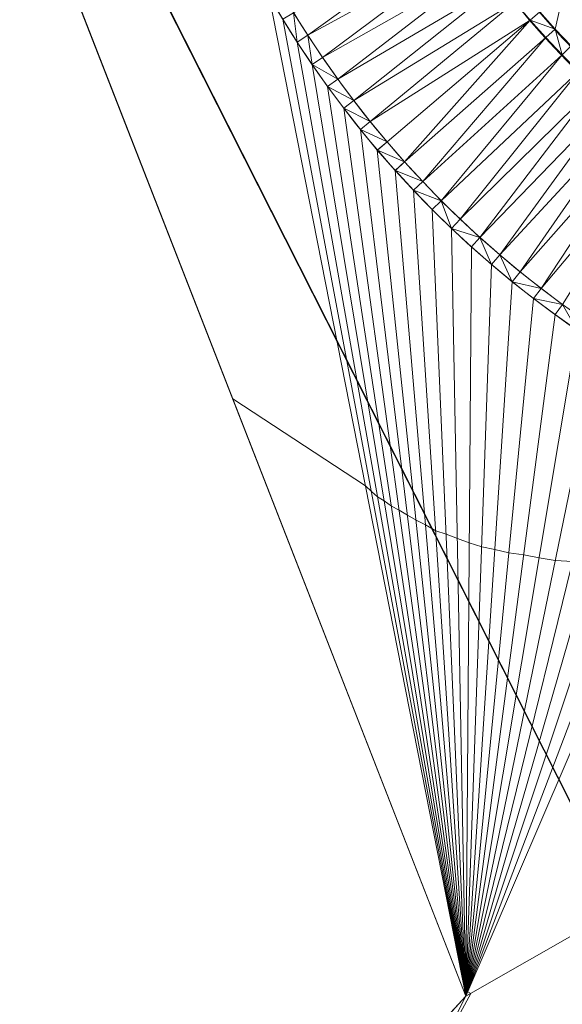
# Model space of a CAD drawing. Header units: millimetres. Extents: x 3402416 to 3403134, y 5267375 to 5268119.
# Tile 9 of 256: x 3402569.01 to 3402575.44, y 5267546.54 to 5267558.21. Entities that reach past the tile are written whole.
import ezdxf

# ---------------------------------------------------------------- set-up
doc = ezdxf.new("R2010")
doc.units = ezdxf.units.MM
doc.header["$MEASUREMENT"] = 0
doc.linetypes.add('100.4', pattern=[0])
doc.linetypes.add('100.5', pattern=[5.5, 3.9, -1.6])
doc.layers.add('ALKIS_Flurstuecksgrenze', color=7, linetype='Continuous', lineweight=0, true_color=0xffff80)
doc.layers.add('IVK_NSH_Modell Hoehenlinien 20 Zentimeter', color=7, linetype='Continuous', lineweight=0, true_color=0xe6956a)
for name, color, linetype, lineweight in [('IVK_Fahrbahnrand', 7, 'Continuous', 0), ('IVK_NSH_Modell Umring Teil West', 7, 'Continuous', 0), ('IVK_NSH_Modell Vermaschung Teil West', 2, 'Continuous', 0), ('IVK_NSH_Topographie Fahrbahnrand', 7, 'Continuous', 0), ('IVK_NSH_Topographie Zaun', 7, 'Continuous', 0), ('IVK_Rahmen Stempel', 7, 'Continuous', 0)]:
    doc.layers.add(name, color=color, linetype=linetype, lineweight=lineweight)

msp = doc.modelspace()

# ---------------------------------------------------------------- linework, layer by layer
at = {"layer": 'ALKIS_Flurstuecksgrenze', "color": 7, "linetype": 'Continuous', "lineweight": 30, "flags": 128}
msp.add_lwpolyline([(3402567.896, 5267564.05), (3402582.042, 5267536.069), (3402612.546, 5267567.78), (3402607.524, 5267574.993), (3402594.638, 5267570.482), (3402580.752, 5267566.671)], close=True, dxfattribs=at)
msp.add_lwpolyline([(3402463.362, 5267374.849), (3402519.243, 5267430.89), (3402536.752, 5267489.002), (3402582.042, 5267536.069), (3402567.896, 5267564.05), (3402552.35, 5267561.959), (3402497.796, 5267556.749), (3402488.422, 5267556.359), (3402479.137, 5267556.939), (3402469.973, 5267558.48), (3402461.797, 5267560.761)], dxfattribs=at)
at = {"layer": 'IVK_Fahrbahnrand', "color": 7, "linetype": 'Continuous', "lineweight": 13}
for centre, radius, start, end in [((3402582.483, 5267564.518), 11.967, 187.1326, 253.6325), ((3402582.481, 5267564.516), 12.114, 187.3848, 253.5797)]:
    msp.add_arc(centre, radius, start, end, dxfattribs=at)
at = {"layer": 'IVK_Fahrbahnrand', "color": 7, "linetype": 'Continuous', "lineweight": 13, "extrusion": (0, 0, -1)}
for centre, radius, start, end in [((-3402582.065, 5267564.198), 9.068, 304.4251, 348.3588), ((-3402582.061, 5267564.196), 9.214, 304.4045, 348.2569)]:
    msp.add_arc(centre, radius, start, end, dxfattribs=at)
at = {"layer": 'IVK_NSH_Modell Hoehenlinien 20 Zentimeter', "color": 32, "linetype": 'Continuous', "lineweight": 13, "true_color": 0xcd6000, "flags": 128}
for points, elevation in [([(3402571.537, 5267553.718), (3402573.112, 5267552.684), (3402573.18, 5267552.619), (3402573.255, 5267552.555), (3402573.332, 5267552.507), (3402573.418, 5267552.445), (3402573.508, 5267552.398), (3402573.607, 5267552.337), (3402573.711, 5267552.28), (3402573.823, 5267552.222), (3402573.943, 5267552.15), (3402574.068, 5267552.112), (3402574.2, 5267552.059), (3402574.341, 5267552.009), (3402574.489, 5267551.961), (3402574.645, 5267551.932), (3402574.81, 5267551.889), (3402574.986, 5267551.867), (3402575.169, 5267551.83), (3402575.361, 5267551.798), (3402575.567, 5267551.786)], 269.6), ([(3402574.275, 5267546.703), (3402574.29, 5267546.693), (3402574.292, 5267546.692), (3402574.293, 5267546.691), (3402574.294, 5267546.69), (3402574.295, 5267546.689), (3402574.296, 5267546.689), (3402574.297, 5267546.688), (3402574.298, 5267546.688), (3402574.3, 5267546.687), (3402574.301, 5267546.687), (3402574.302, 5267546.686), (3402574.304, 5267546.686), (3402574.305, 5267546.685), (3402574.307, 5267546.685), (3402574.309, 5267546.685), (3402574.311, 5267546.684), (3402574.312, 5267546.684), (3402574.315, 5267546.684), (3402574.317, 5267546.684), (3402574.319, 5267546.684), (3402574.321, 5267546.684), (3402574.324, 5267546.683), (3402574.359, 5267546.665), (3402573.817, 5267545.666)], 269.4)]:
    msp.add_lwpolyline(points, dxfattribs=dict(at, elevation=elevation))
at = {"layer": 'IVK_NSH_Modell Umring Teil West', "color": 6, "linetype": '100.5', "ltscale": 10, "true_color": 0xe202f2}
msp.add_open_spline([(3402628.253, 5267598.544, 269.937), (3402641.757, 5267606.054, 270.023), (3402657.553, 5267614.878, 270.114), (3402675.255, 5267624.773, 270.207), (3402675.324, 5267624.659, 270.079), (3402684.824, 5267621.981, 270.344), (3402684.826, 5267621.97, 270.458), (3402684.883, 5267621.864, 270.458), (3402685.543, 5267620.164, 270.387), (3402685.562, 5267620.086, 270.387), (3402685.564, 5267620.075, 270.322), (3402687.058, 5267616.919, 270.241), (3402687.044, 5267616.907, 270.297), (3402687.083, 5267616.837, 270.298), (3402687.222, 5267616.45, 270.294), (3402686.878, 5267615.082, 270.225), (3402688.132, 5267612.963, 270.158), (3402688.854, 5267611.727, 270.108), (3402692.632, 5267606.31, 265.792), (3402690.801, 5267601.975, 265.743), (3402690.498, 5267601.81, 265.685), (3402692.019, 5267598.974, 264.145), (3402693.751, 5267596.039, 263.722), (3402697.143, 5267589.96, 261.397), (3402697.219, 5267589.903, 261.323), (3402701.143, 5267583.189, 261.113), (3402700.796, 5267582.857, 261.114), (3402700.48, 5267582.471, 261.115), (3402700.24, 5267582.096, 261.116), (3402700.018, 5267581.634, 261.118), (3402699.865, 5267581.182, 261.121), (3402699.759, 5267580.656, 261.123), (3402699.724, 5267580.1, 261.127), (3402699.757, 5267579.607, 261.13), (3402699.84, 5267579.163, 261.133), (3402699.968, 5267578.744, 261.136), (3402700.137, 5267578.349, 261.14), (3402700.357, 5267577.958, 261.143), (3402700.601, 5267577.618, 261.146), (3402700.875, 5267577.308, 261.149), (3402701.194, 5267577.017, 261.152), (3402701.458, 5267576.818, 261.155), (3402701.77, 5267576.623, 261.157), (3402702.079, 5267576.466, 261.16), (3402702.457, 5267576.317, 261.162), (3402702.826, 5267576.211, 261.164), (3402703.183, 5267576.145, 261.166), (3402703.533, 5267576.111, 261.168), (3402703.896, 5267576.109, 261.169), (3402704.292, 5267576.143, 261.171), (3402704.681, 5267576.217, 261.172), (3402704.965, 5267576.296, 261.173), (3402705.217, 5267576.386, 261.173), (3402707.832, 5267577.842, 261.175), (3402709.09, 5267572.866, 261.096), (3402708.405, 5267568.61, 260.907), (3402698.283, 5267563.277, 261.169), (3402693.549, 5267560.553, 260.917), (3402685.523, 5267555.965, 261.026), (3402668.604, 5267549.392, 261.028), (3402659.972, 5267545.813, 260.693), (3402647.149, 5267540.036, 260.412), (3402637.208, 5267534.921, 260.309), (3402625.271, 5267527.783, 260.374), (3402614.853, 5267521.252, 260.423), (3402604.386, 5267513.647, 260.492), (3402591.208, 5267503.377, 260.76), (3402587.076, 5267508.519, 261.16), (3402587.731, 5267518.469, 265.454), (3402582.621, 5267519.527, 265.304), (3402588.906, 5267527.261, 265.481), (3402594.968, 5267537.514, 265.929), (3402603.304, 5267546.246, 266.775), (3402600.832, 5267549.266, 266.887), (3402596.744, 5267551.245, 269.012), (3402591.885, 5267549.833, 268.92), (3402587.239, 5267546.861, 269.081), (3402581.243, 5267547.71, 269.55), (3402581.129, 5267547.828, 269.548), (3402576.83, 5267544.403, 269.457), (3402573.092, 5267540.608, 269.43), (3402571.878, 5267541.8, 269.408), (3402570.615, 5267542.617, 269.407), (3402574.302, 5267546.633, 269.398), (3402567.663, 5267563.645, 269.883), (3402562.649, 5267562.897, 269.866), (3402562.595, 5267563.239, 269.861), (3402562.584, 5267563.318, 269.86), (3402562.11, 5267566.725, 269.873), (3402562.099, 5267566.805, 269.873), (3402563.338, 5267566.977, 269.879), (3402565.816, 5267567.348, 269.89), (3402567.039, 5267567.542, 269.896), (3402568.655, 5267567.813, 269.908), (3402570.73, 5267568.179, 269.912), (3402571.95, 5267568.407, 269.917), (3402573.148, 5267568.637, 269.923), (3402576.065, 5267569.267, 269.935), (3402578.987, 5267569.94, 269.946), (3402580.21, 5267570.222, 269.951), (3402581.417, 5267570.509, 269.956), (3402582.621, 5267570.804, 269.961), (3402583.824, 5267571.107, 269.967), (3402585.018, 5267571.417, 269.972), (3402587.407, 5267572.063, 269.983), (3402592.197, 5267573.463, 270.005), (3402594.547, 5267574.203, 270.015), (3402595.726, 5267574.586, 270.02), (3402596.901, 5267574.978, 270.026), (3402598.088, 5267575.384, 270.031), (3402599.405, 5267575.831, 270.038), (3402600.717, 5267576.286, 270.045), (3402602.256, 5267576.82, 270.053), (3402603.278, 5267577.202, 270.058), (3402604.589, 5267577.686, 270.064), (3402605.878, 5267578.171, 270.071), (3402607.163, 5267578.664, 270.078), (3402608.444, 5267579.165, 270.085), (3402609.722, 5267579.675, 270.091), (3402613.612, 5267581.348, 270.009), (3402612.713, 5267582.91, 270.024), (3402612.692, 5267583.028, 270.024), (3402612.691, 5267583.046, 269.904), (3402610.129, 5267589.514, 269.691), (3402610.114, 5267589.539, 269.803), (3402610.039, 5267589.633, 269.803), (3402611.28, 5267590.171, 269.812), (3402612.516, 5267590.718, 269.821), (3402613.75, 5267591.273, 269.83), (3402614.979, 5267591.836, 269.839), (3402616.205, 5267592.407, 269.848), (3402617.428, 5267592.985, 269.857), (3402618.646, 5267593.572, 269.866), (3402619.861, 5267594.166, 269.874), (3402621.072, 5267594.768, 269.883), (3402622.279, 5267595.378, 269.892), (3402623.481, 5267595.996, 269.901), (3402624.68, 5267596.621, 269.91), (3402625.875, 5267597.255, 269.919), (3402627.066, 5267597.896, 269.928), (3402628.253, 5267598.544, 269.937)], degree=1, dxfattribs=at)
at = {"layer": 'IVK_NSH_Modell Vermaschung Teil West'}
for points in [[(3402575.176, 5267558.308, 269.776), (3402577.116, 5267565.813, 269.92), (3402575.359, 5267558.103, 269.771)], [(3402577.116, 5267565.813, 269.92), (3402575.549, 5267557.904, 269.767), (3402575.359, 5267558.103, 269.771)], [(3402571.969, 5267558.495, 269.794), (3402574.302, 5267546.633, 269.398), (3402567.663, 5267563.645, 269.883)], [(3402574.233, 5267559.333, 269.801), (3402572.427, 5267558.031, 269.783), (3402572.259, 5267558.298, 269.789)], [(3402574.233, 5267559.333, 269.801), (3402574.384, 5267559.098, 269.796), (3402572.427, 5267558.031, 269.783)], [(3402574.384, 5267559.098, 269.796), (3402572.602, 5267557.768, 269.778), (3402572.427, 5267558.031, 269.783)], [(3402574.384, 5267559.098, 269.796), (3402574.544, 5267558.868, 269.791), (3402572.602, 5267557.768, 269.778)], [(3402572.602, 5267557.768, 269.778), (3402574.544, 5267558.868, 269.791), (3402572.783, 5267557.51, 269.773)], [(3402572.783, 5267557.51, 269.773), (3402574.544, 5267558.868, 269.791), (3402574.71, 5267558.644, 269.786)], [(3402572.783, 5267557.51, 269.773), (3402574.71, 5267558.644, 269.786), (3402572.971, 5267557.256, 269.767)], [(3402574.71, 5267558.644, 269.786), (3402574.883, 5267558.424, 269.781), (3402572.971, 5267557.256, 269.767)], [(3402571.969, 5267558.495, 269.794), (3402572.131, 5267558.22, 269.789), (3402574.302, 5267546.633, 269.398)], [(3402572.971, 5267557.256, 269.767), (3402574.883, 5267558.424, 269.781), (3402573.166, 5267557.008, 269.762)], [(3402574.883, 5267558.424, 269.781), (3402575.063, 5267558.21, 269.776), (3402573.166, 5267557.008, 269.762)], [(3402575.176, 5267558.308, 269.776), (3402575.063, 5267558.21, 269.776), (3402574.883, 5267558.424, 269.781)], [(3402572.259, 5267558.298, 269.789), (3402572.301, 5267557.95, 269.784), (3402572.131, 5267558.22, 269.789)], [(3402572.427, 5267558.031, 269.783), (3402572.301, 5267557.95, 269.784), (3402572.259, 5267558.298, 269.789)], [(3402575.176, 5267558.308, 269.776), (3402575.359, 5267558.103, 269.771), (3402575.063, 5267558.21, 269.776)], [(3402572.301, 5267557.95, 269.784), (3402574.302, 5267546.633, 269.398), (3402572.131, 5267558.22, 269.789)], [(3402573.166, 5267557.008, 269.762), (3402575.063, 5267558.21, 269.776), (3402573.367, 5267556.765, 269.757)], [(3402573.367, 5267556.765, 269.757), (3402575.063, 5267558.21, 269.776), (3402573.575, 5267556.527, 269.752)], [(3402573.575, 5267556.527, 269.752), (3402575.063, 5267558.21, 269.776), (3402575.249, 5267558.002, 269.771)], [(3402575.359, 5267558.103, 269.771), (3402575.249, 5267558.002, 269.771), (3402575.063, 5267558.21, 269.776)], [(3402572.427, 5267558.031, 269.783), (3402572.478, 5267557.683, 269.778), (3402572.301, 5267557.95, 269.784)], [(3402572.602, 5267557.768, 269.778), (3402572.478, 5267557.683, 269.778), (3402572.427, 5267558.031, 269.783)], [(3402575.359, 5267558.103, 269.771), (3402575.442, 5267557.799, 269.766), (3402575.249, 5267558.002, 269.771)], [(3402575.359, 5267558.103, 269.771), (3402575.549, 5267557.904, 269.767), (3402575.442, 5267557.799, 269.766)], [(3402572.301, 5267557.95, 269.784), (3402572.478, 5267557.683, 269.778), (3402574.302, 5267546.633, 269.398)], [(3402573.575, 5267556.527, 269.752), (3402575.249, 5267558.002, 269.771), (3402573.789, 5267556.295, 269.747)], [(3402575.249, 5267558.002, 269.771), (3402575.442, 5267557.799, 269.766), (3402573.789, 5267556.295, 269.747)], [(3402575.549, 5267557.904, 269.767), (3402575.641, 5267557.603, 269.761), (3402575.442, 5267557.799, 269.766)], [(3402575.442, 5267557.799, 269.766), (3402574.009, 5267556.068, 269.742), (3402573.789, 5267556.295, 269.747)], [(3402575.442, 5267557.799, 269.766), (3402575.641, 5267557.603, 269.761), (3402574.009, 5267556.068, 269.742)], [(3402572.478, 5267557.683, 269.778), (3402572.602, 5267557.768, 269.778), (3402572.783, 5267557.51, 269.773)], [(3402572.478, 5267557.683, 269.778), (3402572.783, 5267557.51, 269.773), (3402572.661, 5267557.422, 269.773)], [(3402572.478, 5267557.683, 269.778), (3402572.661, 5267557.422, 269.773), (3402574.302, 5267546.633, 269.398)], [(3402574.009, 5267556.068, 269.742), (3402575.641, 5267557.603, 269.761), (3402574.235, 5267555.848, 269.737)], [(3402574.235, 5267555.848, 269.737), (3402575.641, 5267557.603, 269.761), (3402575.83, 5267557.419, 269.758)], [(3402572.783, 5267557.51, 269.773), (3402572.971, 5267557.256, 269.767), (3402572.661, 5267557.422, 269.773)], [(3402572.661, 5267557.422, 269.773), (3402572.971, 5267557.256, 269.767), (3402572.852, 5267557.165, 269.767)], [(3402572.661, 5267557.422, 269.773), (3402572.852, 5267557.165, 269.767), (3402574.302, 5267546.633, 269.398)], [(3402575.83, 5267557.419, 269.758), (3402574.466, 5267555.633, 269.731), (3402574.235, 5267555.848, 269.737)], [(3402575.83, 5267557.419, 269.758), (3402576.024, 5267557.241, 269.754), (3402574.466, 5267555.633, 269.731)], [(3402572.852, 5267557.165, 269.767), (3402572.971, 5267557.256, 269.767), (3402573.166, 5267557.008, 269.762)], [(3402576.024, 5267557.241, 269.754), (3402574.703, 5267555.425, 269.726), (3402574.466, 5267555.633, 269.731)], [(3402576.024, 5267557.241, 269.754), (3402576.224, 5267557.07, 269.751), (3402574.703, 5267555.425, 269.726)], [(3402572.852, 5267557.165, 269.767), (3402573.166, 5267557.008, 269.762), (3402573.05, 5267556.912, 269.762)], [(3402573.05, 5267556.912, 269.762), (3402574.302, 5267546.633, 269.398), (3402572.852, 5267557.165, 269.767)], [(3402573.05, 5267556.912, 269.762), (3402573.166, 5267557.008, 269.762), (3402573.367, 5267556.765, 269.757)], [(3402574.703, 5267555.425, 269.726), (3402576.224, 5267557.07, 269.751), (3402574.946, 5267555.223, 269.721)], [(3402576.224, 5267557.07, 269.751), (3402576.429, 5267556.904, 269.747), (3402574.946, 5267555.223, 269.721)], [(3402573.05, 5267556.912, 269.762), (3402573.367, 5267556.765, 269.757), (3402573.251, 5267556.669, 269.757)], [(3402573.251, 5267556.669, 269.757), (3402574.302, 5267546.633, 269.398), (3402573.05, 5267556.912, 269.762)], [(3402574.946, 5267555.223, 269.721), (3402576.429, 5267556.904, 269.747), (3402575.194, 5267555.027, 269.716)], [(3402576.429, 5267556.904, 269.747), (3402576.639, 5267556.746, 269.744), (3402575.194, 5267555.027, 269.716)], [(3402573.251, 5267556.669, 269.757), (3402573.367, 5267556.765, 269.757), (3402573.254, 5267556.666, 269.757)], [(3402573.367, 5267556.765, 269.757), (3402573.575, 5267556.527, 269.752), (3402573.254, 5267556.666, 269.757)], [(3402575.194, 5267555.027, 269.716), (3402576.639, 5267556.746, 269.744), (3402575.446, 5267554.838, 269.71)], [(3402573.462, 5267556.428, 269.752), (3402574.302, 5267546.633, 269.398), (3402573.251, 5267556.669, 269.757)], [(3402573.575, 5267556.527, 269.752), (3402573.462, 5267556.428, 269.752), (3402573.254, 5267556.666, 269.757)], [(3402573.462, 5267556.428, 269.752), (3402573.575, 5267556.527, 269.752), (3402573.465, 5267556.425, 269.752)], [(3402573.575, 5267556.527, 269.752), (3402573.789, 5267556.295, 269.747), (3402573.465, 5267556.425, 269.752)], [(3402573.68, 5267556.192, 269.748), (3402574.302, 5267546.633, 269.398), (3402573.462, 5267556.428, 269.752)], [(3402573.465, 5267556.425, 269.752), (3402573.789, 5267556.295, 269.747), (3402573.68, 5267556.192, 269.748)], [(3402573.68, 5267556.192, 269.748), (3402573.789, 5267556.295, 269.747), (3402574.009, 5267556.068, 269.742)], [(3402573.68, 5267556.192, 269.748), (3402574.009, 5267556.068, 269.742), (3402573.903, 5267555.963, 269.742)], [(3402573.903, 5267555.963, 269.742), (3402574.302, 5267546.633, 269.398), (3402573.68, 5267556.192, 269.748)], [(3402573.903, 5267555.963, 269.742), (3402574.009, 5267556.068, 269.742), (3402574.131, 5267555.739, 269.737)], [(3402574.235, 5267555.848, 269.737), (3402574.131, 5267555.739, 269.737), (3402574.009, 5267556.068, 269.742)], [(3402574.131, 5267555.739, 269.737), (3402574.302, 5267546.633, 269.398), (3402573.903, 5267555.963, 269.742)], [(3402574.131, 5267555.739, 269.737), (3402574.235, 5267555.848, 269.737), (3402574.466, 5267555.633, 269.731)], [(3402574.466, 5267555.633, 269.731), (3402574.366, 5267555.522, 269.732), (3402574.131, 5267555.739, 269.737)], [(3402574.131, 5267555.739, 269.737), (3402574.366, 5267555.522, 269.732), (3402574.302, 5267546.633, 269.398)], [(3402574.366, 5267555.522, 269.732), (3402574.466, 5267555.633, 269.731), (3402574.606, 5267555.311, 269.727)], [(3402574.466, 5267555.633, 269.731), (3402574.703, 5267555.425, 269.726), (3402574.606, 5267555.311, 269.727)], [(3402574.302, 5267546.633, 269.398), (3402574.366, 5267555.522, 269.732), (3402574.606, 5267555.311, 269.727)], [(3402574.703, 5267555.425, 269.726), (3402574.851, 5267555.106, 269.721), (3402574.606, 5267555.311, 269.727)], [(3402574.703, 5267555.425, 269.726), (3402574.946, 5267555.223, 269.721), (3402574.851, 5267555.106, 269.721)], [(3402574.606, 5267555.311, 269.727), (3402574.851, 5267555.106, 269.721), (3402574.302, 5267546.633, 269.398)], [(3402574.851, 5267555.106, 269.721), (3402574.946, 5267555.223, 269.721), (3402575.194, 5267555.027, 269.716)], [(3402574.851, 5267555.106, 269.721), (3402575.102, 5267554.908, 269.716), (3402574.302, 5267546.633, 269.398)], [(3402574.851, 5267555.106, 269.721), (3402575.194, 5267555.027, 269.716), (3402575.102, 5267554.908, 269.716)], [(3402575.194, 5267555.027, 269.716), (3402575.446, 5267554.838, 269.71), (3402575.102, 5267554.908, 269.716)], [(3402574.302, 5267546.633, 269.398), (3402575.102, 5267554.908, 269.716), (3402575.358, 5267554.717, 269.71)], [(3402575.446, 5267554.838, 269.71), (3402575.358, 5267554.717, 269.71), (3402575.102, 5267554.908, 269.716)], [(3402575.446, 5267554.838, 269.71), (3402575.619, 5267554.532, 269.705), (3402575.358, 5267554.717, 269.71)], [(3402574.302, 5267546.633, 269.398), (3402575.358, 5267554.717, 269.71), (3402575.619, 5267554.532, 269.705)], [(3402575.619, 5267554.532, 269.705), (3402575.885, 5267554.355, 269.7), (3402574.302, 5267546.633, 269.398)], [(3402574.302, 5267546.633, 269.398), (3402575.885, 5267554.355, 269.7), (3402576.155, 5267554.184, 269.694)], [(3402576.155, 5267554.184, 269.694), (3402576.43, 5267554.021, 269.689), (3402574.302, 5267546.633, 269.398)], [(3402576.43, 5267554.021, 269.689), (3402576.709, 5267553.865, 269.684), (3402574.302, 5267546.633, 269.398)], [(3402576.709, 5267553.865, 269.684), (3402576.992, 5267553.716, 269.678), (3402574.302, 5267546.633, 269.398)], [(3402576.992, 5267553.716, 269.678), (3402577.279, 5267553.575, 269.673), (3402574.302, 5267546.633, 269.398)], [(3402577.279, 5267553.575, 269.673), (3402579.447, 5267549.568, 269.58), (3402574.302, 5267546.633, 269.398)], [(3402579.447, 5267549.568, 269.58), (3402579.556, 5267549.455, 269.58), (3402571.878, 5267541.8, 269.408)], [(3402574.302, 5267546.633, 269.398), (3402579.447, 5267549.568, 269.58), (3402571.878, 5267541.8, 269.408)], [(3402571.878, 5267541.8, 269.408), (3402579.556, 5267549.455, 269.58), (3402576.83, 5267544.403, 269.457)], [(3402574.302, 5267546.633, 269.398), (3402571.878, 5267541.8, 269.408), (3402570.615, 5267542.617, 269.407)]]:
    msp.add_3dface(points, dxfattribs=at)
at = {"layer": 'IVK_NSH_Topographie Fahrbahnrand', "color": 7, "linetype": '100.4', "ltscale": 10}
for p, q in [((3402575.063, 5267558.21, 269.776), (3402574.883, 5267558.424, 269.781)), ((3402572.259, 5267558.298, 269.789), (3402572.427, 5267558.031, 269.783)), ((3402575.359, 5267558.103, 269.771), (3402575.176, 5267558.308, 269.776)), ((3402572.131, 5267558.22, 269.789), (3402572.301, 5267557.95, 269.784)), ((3402575.249, 5267558.002, 269.771), (3402575.063, 5267558.21, 269.776)), ((3402572.427, 5267558.031, 269.783), (3402572.602, 5267557.768, 269.778)), ((3402575.549, 5267557.904, 269.767), (3402575.359, 5267558.103, 269.771)), ((3402572.301, 5267557.95, 269.784), (3402572.478, 5267557.683, 269.778)), ((3402575.442, 5267557.799, 269.766), (3402575.249, 5267558.002, 269.771)), ((3402575.641, 5267557.603, 269.761), (3402575.442, 5267557.799, 269.766)), ((3402572.478, 5267557.683, 269.778), (3402572.661, 5267557.422, 269.773)), ((3402572.602, 5267557.768, 269.778), (3402572.783, 5267557.51, 269.773)), ((3402572.783, 5267557.51, 269.773), (3402572.971, 5267557.256, 269.767)), ((3402572.661, 5267557.422, 269.773), (3402572.852, 5267557.165, 269.767)), ((3402572.971, 5267557.256, 269.767), (3402573.166, 5267557.008, 269.762)), ((3402572.852, 5267557.165, 269.767), (3402573.05, 5267556.912, 269.762)), ((3402573.166, 5267557.008, 269.762), (3402573.367, 5267556.765, 269.757)), ((3402573.05, 5267556.912, 269.762), (3402573.251, 5267556.669, 269.757)), ((3402573.575, 5267556.527, 269.752), (3402573.367, 5267556.765, 269.757)), ((3402573.462, 5267556.428, 269.752), (3402573.254, 5267556.666, 269.757)), ((3402573.575, 5267556.527, 269.752), (3402573.789, 5267556.295, 269.747)), ((3402573.465, 5267556.425, 269.752), (3402573.68, 5267556.192, 269.748)), ((3402573.789, 5267556.295, 269.747), (3402574.009, 5267556.068, 269.742)), ((3402573.68, 5267556.192, 269.748), (3402573.903, 5267555.963, 269.742)), ((3402574.009, 5267556.068, 269.742), (3402574.235, 5267555.848, 269.737)), ((3402573.903, 5267555.963, 269.742), (3402574.131, 5267555.739, 269.737)), ((3402574.235, 5267555.848, 269.737), (3402574.466, 5267555.633, 269.731)), ((3402574.131, 5267555.739, 269.737), (3402574.366, 5267555.522, 269.732)), ((3402574.466, 5267555.633, 269.731), (3402574.703, 5267555.425, 269.726)), ((3402574.366, 5267555.522, 269.732), (3402574.606, 5267555.311, 269.727)), ((3402574.703, 5267555.425, 269.726), (3402574.946, 5267555.223, 269.721)), ((3402574.606, 5267555.311, 269.727), (3402574.851, 5267555.106, 269.721)), ((3402574.946, 5267555.223, 269.721), (3402575.194, 5267555.027, 269.716)), ((3402574.851, 5267555.106, 269.721), (3402575.102, 5267554.908, 269.716)), ((3402575.194, 5267555.027, 269.716), (3402575.446, 5267554.838, 269.71)), ((3402575.102, 5267554.908, 269.716), (3402575.358, 5267554.717, 269.71)), ((3402575.358, 5267554.717, 269.71), (3402575.619, 5267554.532, 269.705))]:
    msp.add_line(p, q, dxfattribs=at)
at = {"layer": 'IVK_NSH_Topographie Zaun', "color": 7, "linetype": 'Continuous', "lineweight": 13}
for p, q in [((3402567.663, 5267563.645, 269.883), (3402574.302, 5267546.633, 269.398)), ((3402574.302, 5267546.633, 269.398), (3402570.615, 5267542.617, 269.407))]:
    msp.add_line(p, q, dxfattribs=at)
at = {"layer": 'IVK_Rahmen Stempel', "color": 7, "linetype": 'Continuous', "lineweight": 30}
msp.add_3dface([(3402461.797, 5267374.849), (3403134.297, 5267374.849), (3403134.297, 5268117.349), (3402461.797, 5268117.349)], dxfattribs=at)
msp.add_3dface([(3402461.797, 5267374.849), (3403134.297, 5267374.849), (3403134.297, 5268117.349), (3402461.797, 5268117.349)], dxfattribs=at)

doc.saveas('drawing.dxf')
